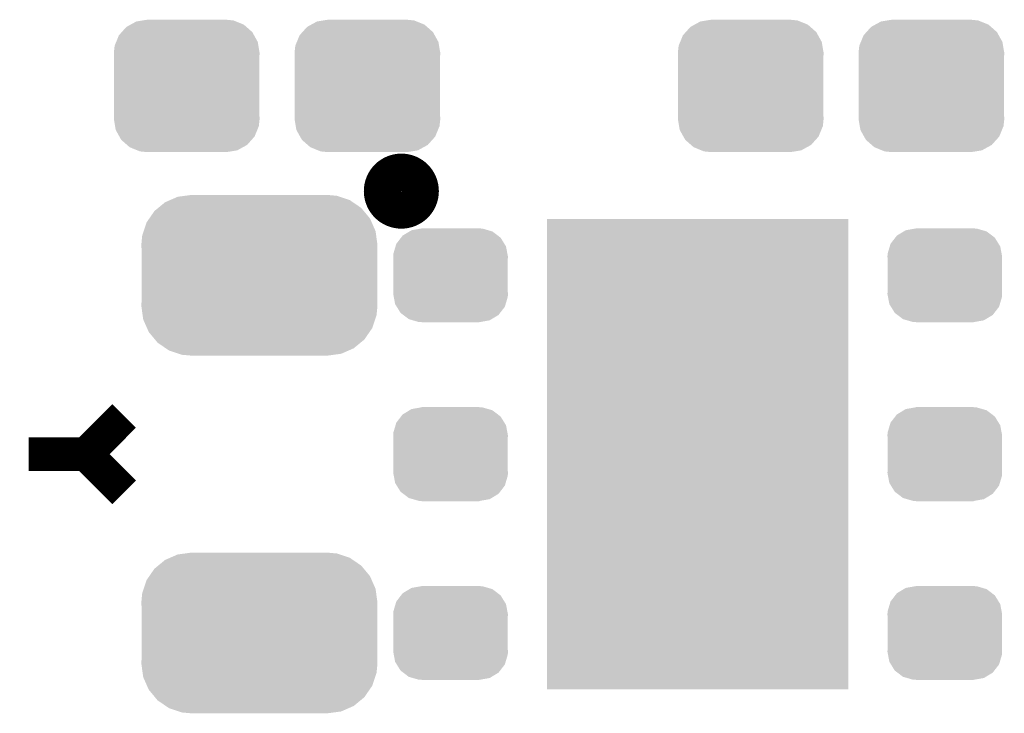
# Model space of a CAD drawing. Extents: x -4.5 to 27.4, y -3.9 to 53.4.
# Tile 6 of 43: x 9.1 to 14.4, y -0.6 to 3. Entities that reach past the tile are written whole.
import ezdxf

# ---------------------------------------------------------------- set-up
doc = ezdxf.new("R2010")
doc.units = 0
doc.layers.get('0').update_dxf_attribs({"linetype": 'CONTINUOUS'})
doc.layers.add('BRUSHLESS_28_CLICK_V101_GTO', color=11, linetype='CONTINUOUS')
doc.layers.add('BRUSHLESS_28_CLICK_V101_GTS', color=8, linetype='CONTINUOUS')

# ---------------------------------------------------------------- blocks, each defined once
blk = doc.blocks.new('RECTANGLE_86')
blk.add_solid([(0.8001, 1.24968), (0.8001, -1.24968), (-0.8001, 1.24968), (-0.8001, -1.24968)])
blk = doc.blocks.new('CUSTOM_54')
for points in [[(-0.320744, 0.31339), (-0.298526, 0.325596), (0.317222, 0.31339), (0.30335, 0.325596)], [(-0.298526, 0.325596), (-0.268438, 0.342124), (0.30335, 0.325596), (0.2622, 0.342124)], [(-0.268438, 0.342124), (-0.233628, 0.347838), (0.2622, 0.342124), (0.247972, 0.347838)], [(-0.233628, 0.347838), (-0.20955, 0.35179), (0.247972, 0.347838), (0.20955, 0.35179)], [(-0.37475, 0.234078), (-0.360486, 0.26887), (0.377262, 0.234078), (0.357822, 0.26887)], [(-0.360486, 0.26887), (-0.34504, 0.286174), (0.357822, 0.26887), (0.348152, 0.286174)], [(-0.34504, 0.286174), (-0.320744, 0.31339), (0.348152, 0.286174), (0.317222, 0.31339)], [(-0.38735, 0.17526), (-0.383124, 0.213652), (0.38735, 0.17526), (0.380766, 0.213652)], [(-0.383124, 0.213652), (-0.37475, 0.234078), (0.380766, 0.213652), (0.377262, 0.234078)], [(-0.38608, 0.154124), (-0.38735, 0.17526), (0.38608, 0.154124), (0.38735, 0.17526)], [(-0.38608, -0.154124), (-0.38608, 0.154124), (0.38608, -0.154124), (0.38608, 0.154124)], [(-0.38735, -0.17526), (-0.38608, -0.154124), (0.38735, -0.17526), (0.38608, -0.154124)], [(-0.380764, -0.213652), (-0.38735, -0.17526), (0.383124, -0.213652), (0.38735, -0.17526)], [(-0.377262, -0.234078), (-0.380764, -0.213652), (0.374748, -0.234078), (0.383124, -0.213652)], [(-0.35782, -0.26887), (-0.377262, -0.234078), (0.360486, -0.26887), (0.374748, -0.234078)], [(-0.348152, -0.286174), (-0.35782, -0.26887), (0.345038, -0.286174), (0.360486, -0.26887)], [(-0.31722, -0.31339), (-0.348152, -0.286174), (0.320744, -0.31339), (0.345038, -0.286174)], [(-0.30335, -0.325596), (-0.31722, -0.31339), (0.298524, -0.325596), (0.320744, -0.31339)], [(-0.262198, -0.342124), (-0.30335, -0.325596), (0.268438, -0.342124), (0.298524, -0.325596)], [(-0.247972, -0.347838), (-0.262198, -0.342124), (0.233626, -0.347838), (0.268438, -0.342124)], [(-0.20955, -0.35179), (-0.247972, -0.347838), (0.20955, -0.35179), (0.233626, -0.347838)]]:
    blk.add_solid(points)
blk = doc.blocks.new('CUSTOM_103')
for points in [[(-0.434384, 0.416954), (-0.39463, 0.422314), (0.427352, 0.416954), (0.41127, 0.422314)], [(-0.39463, 0.422314), (-0.36195, 0.42672), (0.41127, 0.422314), (0.36195, 0.42672)], [(-0.537468, 0.357976), (-0.50137, 0.387716), (0.540962, 0.357976), (0.497426, 0.387716)], [(-0.50137, 0.387716), (-0.475056, 0.399202), (0.497426, 0.387716), (0.48061, 0.399202)], [(-0.475056, 0.399202), (-0.434384, 0.416954), (0.48061, 0.399202), (0.427352, 0.416954)], [(-0.585008, 0.30179), (-0.55778, 0.34124), (0.587708, 0.30179), (0.554888, 0.34124)], [(-0.55778, 0.34124), (-0.537468, 0.357976), (0.554888, 0.34124), (0.540962, 0.357976)], [(-0.614922, 0.234946), (-0.599296, 0.281086), (0.617268, 0.234946), (0.596864, 0.281086)], [(-0.599296, 0.281086), (-0.585008, 0.30179), (0.596864, 0.281086), (0.587708, 0.30179)], [(-0.62738, 0.16256), (-0.622738, 0.21186), (0.62738, 0.16256), (0.620494, 0.21186)], [(-0.622738, 0.21186), (-0.614922, 0.234946), (0.620494, 0.21186), (0.617268, 0.234946)], [(-0.62611, 0.136688), (-0.62738, 0.16256), (0.62611, 0.136688), (0.62738, 0.16256)], [(-0.62611, -0.136688), (-0.62611, 0.136688), (0.62611, -0.136688), (0.62611, 0.136688)], [(-0.62738, -0.16256), (-0.62611, -0.136688), (0.62738, -0.16256), (0.62611, -0.136688)], [(-0.620492, -0.21186), (-0.62738, -0.16256), (0.622738, -0.21186), (0.62738, -0.16256)], [(-0.617268, -0.234946), (-0.620492, -0.21186), (0.61492, -0.234946), (0.622738, -0.21186)], [(-0.596862, -0.281086), (-0.617268, -0.234946), (0.599296, -0.281086), (0.61492, -0.234946)], [(-0.587708, -0.30179), (-0.596862, -0.281086), (0.585006, -0.30179), (0.599296, -0.281086)], [(-0.554886, -0.34124), (-0.587708, -0.30179), (0.55778, -0.34124), (0.585006, -0.30179)], [(-0.540962, -0.357976), (-0.554886, -0.34124), (0.537466, -0.357976), (0.55778, -0.34124)], [(-0.497424, -0.387716), (-0.540962, -0.357976), (0.50137, -0.387716), (0.537466, -0.357976)], [(-0.48061, -0.399202), (-0.497424, -0.387716), (0.475054, -0.399202), (0.50137, -0.387716)], [(-0.42735, -0.416954), (-0.48061, -0.399202), (0.434384, -0.416954), (0.475054, -0.399202)], [(-0.41127, -0.422314), (-0.42735, -0.416954), (0.394628, -0.422314), (0.434384, -0.416954)], [(-0.36195, -0.42672), (-0.41127, -0.422314), (0.36195, -0.42672), (0.394628, -0.422314)]]:
    blk.add_solid(points)
blk = doc.blocks.new('CUSTOM_104')
for points in [[(-0.263218, 0.199814), (-0.254768, 0.210758), (0.26581, 0.199814), (0.251368, 0.210758)], [(-0.254768, 0.210758), (-0.218054, 0.233), (0.251368, 0.210758), (0.222016, 0.233)], [(-0.218054, 0.233), (-0.20777, 0.23923), (0.222016, 0.233), (0.200324, 0.23923)], [(-0.20777, 0.23923), (-0.157486, 0.248168), (0.200324, 0.23923), (0.169202, 0.248168)], [(-0.157486, 0.248168), (-0.15367, 0.248846), (0.169202, 0.248168), (0.15367, 0.248846)], [(-0.15367, 0.248846), (-0.15367, 0.25019), (0.15367, 0.248846), (0.15367, 0.25019)], [(-0.29256, 0.153072), (-0.288346, 0.167262), (0.2947, 0.153072), (0.28593, 0.167262)], [(-0.288346, 0.167262), (-0.263218, 0.199814), (0.28593, 0.167262), (0.26581, 0.199814)], [(-0.3048, 0.09906), (-0.303986, 0.114586), (0.3048, 0.09906), (0.301898, 0.114586)], [(-0.303986, 0.114586), (-0.29256, 0.153072), (0.301898, 0.114586), (0.2947, 0.153072)], [(-0.30353, 0.079592), (-0.3048, 0.09906), (0.30353, 0.079592), (0.3048, 0.09906)], [(-0.30353, -0.079592), (-0.30353, 0.079592), (0.30353, -0.079592), (0.30353, 0.079592)], [(-0.3048, -0.09906), (-0.30353, -0.079592), (0.3048, -0.09906), (0.30353, -0.079592)], [(-0.301896, -0.114586), (-0.3048, -0.09906), (0.303986, -0.114586), (0.3048, -0.09906)], [(-0.2947, -0.153072), (-0.301896, -0.114586), (0.292558, -0.153072), (0.303986, -0.114586)], [(-0.285928, -0.167262), (-0.2947, -0.153072), (0.288346, -0.167262), (0.292558, -0.153072)], [(-0.26581, -0.199814), (-0.285928, -0.167262), (0.263216, -0.199814), (0.288346, -0.167262)], [(-0.251366, -0.210758), (-0.26581, -0.199814), (0.254768, -0.210758), (0.263216, -0.199814)], [(-0.222016, -0.233), (-0.251366, -0.210758), (0.218052, -0.233), (0.254768, -0.210758)], [(-0.200322, -0.23923), (-0.222016, -0.233), (0.20777, -0.23923), (0.218052, -0.233)], [(-0.169202, -0.248168), (-0.200322, -0.23923), (0.157484, -0.248168), (0.20777, -0.23923)], [(-0.15367, -0.248846), (-0.169202, -0.248168), (0.15367, -0.248846), (0.157484, -0.248168)], [(-0.15367, -0.25019), (-0.15367, -0.248846), (0.15367, -0.25019), (0.15367, -0.248846)]]:
    blk.add_solid(points)

msp = doc.modelspace()

# ---------------------------------------------------------------- linework, layer by layer
at = {"layer": 'BRUSHLESS_28_CLICK_V101_GTO', "const_width": 0.20066}
msp.add_lwpolyline([(11.07694, 2.1336, 1), (11.27506, 2.1336, 1)], format="xyb", close=True, dxfattribs=at)
at = {"layer": 'BRUSHLESS_28_CLICK_V101_GTO', "const_width": 0.1778}
for points in [[(9.4996, 0.7366), (9.7028, 0.9398)], [(9.1948, 0.7366), (9.4996, 0.7366)], [(9.4996, 0.7366), (9.7028, 0.5334)]]:
    msp.add_lwpolyline(points, dxfattribs=at)

# ---------------------------------------------------------------- block references
at = {"layer": 'BRUSHLESS_28_CLICK_V101_GTS'}
for name, p in [('CUSTOM_54', (10.03554, 2.6924)), ('CUSTOM_54', (10.99566, 2.6924)), ('CUSTOM_54', (13.03274, 2.6924)), ('CUSTOM_54', (13.99286, 2.6924)), ('CUSTOM_103', (10.42162, 1.68656)), ('CUSTOM_104', (11.43762, 1.68656)), ('RECTANGLE_86', (12.7508, 0.7366)), ('CUSTOM_104', (14.06398, 1.68656)), ('CUSTOM_104', (11.43762, 0.7366)), ('CUSTOM_104', (14.06398, 0.7366)), ('CUSTOM_103', (10.42162, -0.21336)), ('CUSTOM_104', (11.43762, -0.21336)), ('CUSTOM_104', (14.06398, -0.21336))]:
    msp.add_blockref(name, p, dxfattribs=at)

doc.saveas('drawing.dxf')
